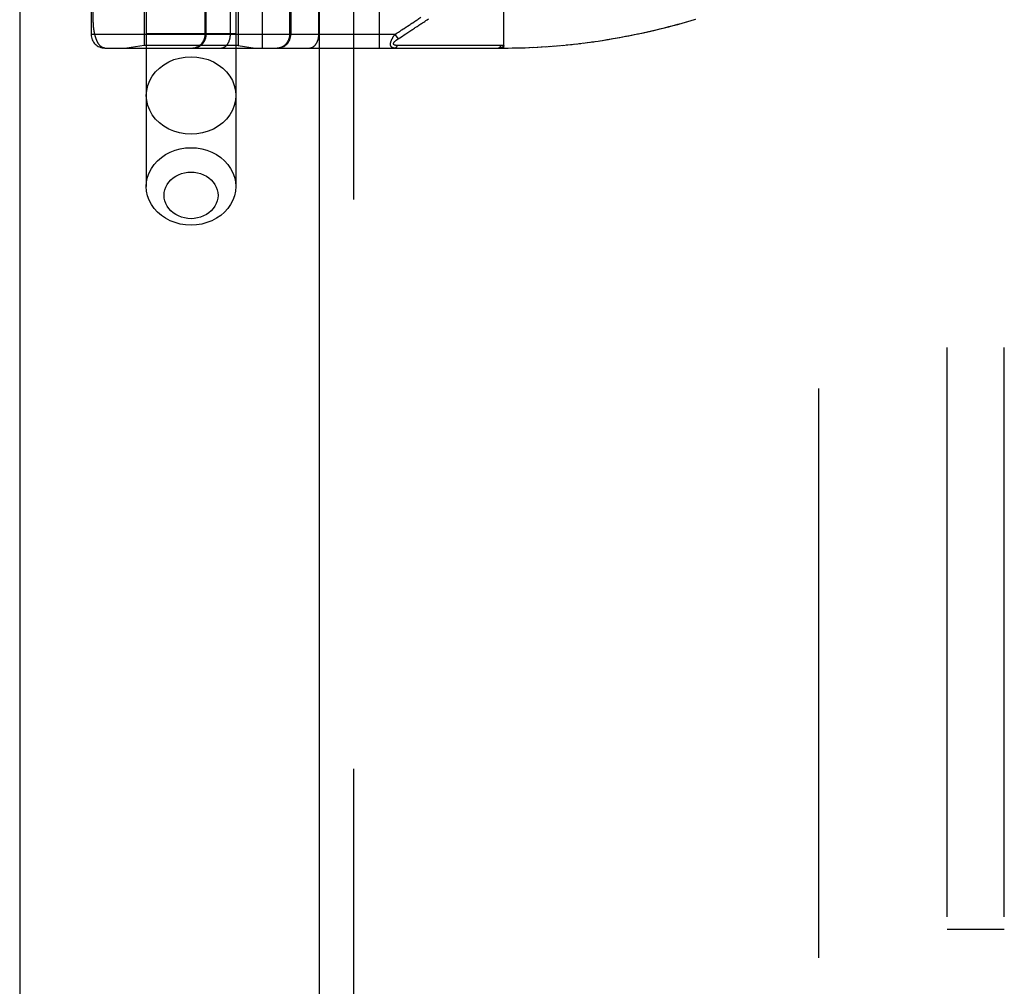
# Model space of a CAD drawing. Header units: inches. Extents: x 0 to 227, y 0 to 147.
# Tile 148 of 256: x 39.48 to 41.63, y 99.88 to 102. Entities that reach past the tile are written whole.
import ezdxf

# ---------------------------------------------------------------- set-up
doc = ezdxf.new("R2010")
doc.units = ezdxf.units.IN
doc.header["$LTSCALE"] = 12.466667
doc.header["$MEASUREMENT"] = 0
doc.linetypes.add('HIDDEN', pattern=[0.2, 0.1, -0.1])
doc.layers.get('0').update_dxf_attribs({"linetype": 'CONTINUOUS'})
for name, color, linetype in [('DEFAULT_2', 8, 'HIDDEN'), ('LEFTHAND_DOOR_ASSEMBLY', 7, 'CONTINUOUS'), ('SUBPANEL', 7, 'CONTINUOUS')]:
    doc.layers.add(name, color=color, linetype=linetype)

msp = doc.modelspace()

# ---------------------------------------------------------------- linework, layer by layer
at = {"color": 3, "linetype": 'Continuous'}
msp.add_line((39.4759, 111.1853), (39.4759, 36.2633), dxfattribs=at)
at = {"layer": 'DEFAULT_2', "color": 8, "linetype": 'HIDDEN'}
msp.add_line((41.2259, 37.6073), (41.2259, 106.7113), dxfattribs=at)
at = {"layer": 'LEFTHAND_DOOR_ASSEMBLY', "color": 3, "linetype": 'Continuous'}
msp.add_line((40.1317, 107.8343), (40.1317, 36.4843), dxfattribs=at)
at = {"layer": 'LEFTHAND_DOOR_ASSEMBLY', "color": 8, "linetype": 'HIDDEN'}
for p, q in [((40.2067, 107.8343), (40.2067, 36.4843)), ((39.7532, 104.8123), (39.7532, 101.6299)), ((39.9492, 104.8123), (39.9492, 101.6299)), ((40.0074, 101.933), (40.0074, 104.6355)), ((40.2639, 101.933), (40.2639, 104.6355)), ((39.6324, 104.6055), (39.6324, 101.963)), ((39.8823, 101.963), (39.8823, 104.6055)), ((39.8843, 101.963), (39.8843, 104.6055)), ((39.9374, 101.963), (39.9374, 104.6055)), ((40.1309, 101.963), (40.1309, 104.6055)), ((40.5362, 101.933), (40.5362, 102.5978)), ((39.7482, 102.4843), (39.7482, 101.9383)), ((39.9542, 102.4843), (39.9542, 101.9383)), ((40.0676, 101.963), (40.0676, 102.4843)), ((40.0699, 102.4843), (40.0699, 101.963)), ((39.637, 101.9947), (39.637, 102.2768)), ((40.3214, 101.9642), (40.3306, 101.9702)), ((40.2978, 101.963), (39.6324, 101.963)), ((39.9492, 101.9643), (39.7532, 101.9643)), ((40.2978, 101.963), (40.3004, 101.9647)), ((40.2978, 101.963), (40.3045, 101.953)), ((40.3004, 101.9647), (40.3028, 101.9663)), ((40.3028, 101.9663), (40.3052, 101.9679)), ((40.3045, 101.953), (40.3119, 101.9579)), ((40.3119, 101.9579), (40.3198, 101.9631)), ((40.3198, 101.9631), (40.3214, 101.9642)), ((40.7282, 101.9464), (40.7426, 101.9484)), ((40.7374, 101.9477), (40.7521, 101.9499)), ((39.6624, 101.933), (40.5362, 101.933)), ((39.7482, 101.9383), (39.7107, 101.933)), ((39.9542, 101.9383), (39.7482, 101.9383)), ((39.9542, 101.9383), (39.9917, 101.933)), ((40.3077, 101.9385), (40.3033, 101.9385)), ((40.3166, 101.9386), (40.3077, 101.9385)), ((40.3484, 101.9386), (40.3166, 101.9386)), ((40.3535, 101.9387), (40.3484, 101.9386)), ((40.5175, 101.9387), (40.5061, 101.9387)), ((40.5301, 101.9387), (40.5175, 101.9387)), ((40.5362, 101.933), (40.5454, 101.9331)), ((40.5452, 101.9331), (40.5547, 101.9332)), ((40.5543, 101.9332), (40.5641, 101.9333)), ((40.5634, 101.9333), (40.5734, 101.9336)), ((40.5725, 101.9335), (40.5827, 101.9338)), ((40.5816, 101.9338), (40.5921, 101.9342)), ((40.5907, 101.9341), (40.6014, 101.9346)), ((40.5998, 101.9345), (40.6108, 101.9351)), ((40.6089, 101.935), (40.6201, 101.9356)), ((40.618, 101.9355), (40.6295, 101.9362)), ((40.6272, 101.936), (40.6388, 101.9369)), ((40.6363, 101.9367), (40.6482, 101.9376)), ((40.6454, 101.9374), (40.6576, 101.9384)), ((40.6546, 101.9381), (40.667, 101.9392)), ((40.6637, 101.9389), (40.6764, 101.9402)), ((40.6729, 101.9398), (40.6858, 101.9411)), ((40.6821, 101.9407), (40.6952, 101.9422)), ((40.6913, 101.9417), (40.7047, 101.9433)), ((40.7005, 101.9428), (40.7141, 101.9445)), ((40.7097, 101.9439), (40.7236, 101.9457)), ((40.7189, 101.9451), (40.7331, 101.947))]:
    msp.add_line(p, q, dxfattribs=at)
for points in [[(39.6624, 101.933), (39.6618, 101.9331), (39.6612, 101.9331), (39.6606, 101.9332), (39.66, 101.9333), (39.6594, 101.9334), (39.6589, 101.9336), (39.6583, 101.9338), (39.6578, 101.934), (39.6572, 101.9342), (39.6567, 101.9345), (39.6561, 101.9347), (39.6556, 101.9351), (39.6551, 101.9354), (39.6546, 101.9357), (39.6541, 101.9361), (39.6536, 101.9365), (39.6531, 101.9369), (39.6527, 101.9373), (39.6522, 101.9378), (39.6517, 101.9383), (39.6513, 101.9388), (39.6509, 101.9393), (39.6504, 101.9398), (39.65, 101.9403), (39.6496, 101.9409), (39.6492, 101.9414), (39.6488, 101.942), (39.6484, 101.9426), (39.648, 101.9432), (39.6476, 101.9439), (39.6472, 101.9445), (39.6469, 101.9452), (39.6465, 101.9458), (39.6462, 101.9465), (39.6458, 101.9472), (39.6455, 101.9479), (39.6452, 101.9486), (39.6449, 101.9493), (39.6446, 101.95), (39.6443, 101.9508), (39.644, 101.9515), (39.6437, 101.9523), (39.6434, 101.953), (39.6431, 101.9538), (39.6429, 101.9546), (39.6426, 101.9553), (39.6423, 101.9561), (39.6421, 101.9569), (39.6419, 101.9577), (39.6416, 101.9585), (39.6414, 101.9594), (39.6412, 101.9602), (39.641, 101.961), (39.6408, 101.9618), (39.6406, 101.9626), (39.6404, 101.9635), (39.6402, 101.9643), (39.64, 101.9652), (39.6398, 101.966), (39.6396, 101.9669), (39.6395, 101.9677), (39.6393, 101.9686), (39.6392, 101.9694), (39.639, 101.9703), (39.6389, 101.9712), (39.6387, 101.972), (39.6386, 101.9729), (39.6385, 101.9738), (39.6384, 101.9746), (39.6383, 101.9755), (39.6381, 101.9763), (39.638, 101.9772), (39.6379, 101.9781), (39.6379, 101.9789), (39.6378, 101.9798), (39.6377, 101.9806), (39.6376, 101.9815), (39.6375, 101.9823), (39.6375, 101.9831), (39.6374, 101.984), (39.6374, 101.9848), (39.6373, 101.9856), (39.6373, 101.9865), (39.6372, 101.9873), (39.6372, 101.9881), (39.6371, 101.9889), (39.6371, 101.9898), (39.6371, 101.9906), (39.6371, 101.9914), (39.637, 101.9922), (39.637, 101.9931), (39.637, 101.9939), (39.637, 101.9947)], [(40.3366, 101.9886), (40.3405, 101.9912), (40.3424, 101.9924), (40.3444, 101.9937), (40.3463, 101.995), (40.3483, 101.9963), (40.3503, 101.9976), (40.3525, 101.999), (40.3547, 102.0005)], [(40.3463, 101.9805), (40.3482, 101.9818), (40.3502, 101.9831), (40.3522, 101.9844), (40.3542, 101.9857), (40.3562, 101.987), (40.3584, 101.9884), (40.3606, 101.9899), (40.3631, 101.9915), (40.3657, 101.9932), (40.3684, 101.995), (40.3714, 101.997)], [(40.7467, 101.949), (40.756, 101.9505), (40.7653, 101.952), (40.7746, 101.9536), (40.784, 101.9552), (40.7934, 101.9569), (40.8027, 101.9587), (40.8121, 101.9605), (40.8216, 101.9624), (40.831, 101.9643), (40.8405, 101.9664), (40.85, 101.9685), (40.8595, 101.9706), (40.869, 101.9729), (40.8785, 101.9752), (40.8881, 101.9776), (40.8977, 101.98), (40.9073, 101.9825), (40.917, 101.9851), (40.9267, 101.9877), (40.9364, 101.9905), (40.9461, 101.9933), (40.9558, 101.9961)], [(40.7521, 101.9499), (40.7617, 101.9514), (40.7712, 101.953), (40.7808, 101.9546), (40.7904, 101.9563), (40.8, 101.9581), (40.8096, 101.9599), (40.8192, 101.9619), (40.8289, 101.9638), (40.8386, 101.9659), (40.8483, 101.968), (40.858, 101.9702), (40.8678, 101.9725), (40.8776, 101.9748), (40.8874, 101.9773), (40.8972, 101.9797), (40.9071, 101.9823), (40.9169, 101.9849), (40.9268, 101.9876), (40.9367, 101.9904), (40.9467, 101.9932), (40.9567, 101.9962)], [(40.3052, 101.9679), (40.3075, 101.9694), (40.3088, 101.9703)], [(40.3088, 101.9703), (40.3114, 101.972), (40.3128, 101.9729)], [(40.3128, 101.9729), (40.316, 101.975), (40.3177, 101.9762)], [(40.3177, 101.9762), (40.3214, 101.9786), (40.3233, 101.9798), (40.3251, 101.981)], [(40.3251, 101.981), (40.3289, 101.9835), (40.3309, 101.9848), (40.3328, 101.9861), (40.3347, 101.9873), (40.3366, 101.9886)], [(40.3306, 101.9702), (40.3325, 101.9715), (40.3345, 101.9727), (40.3364, 101.974), (40.3384, 101.9753), (40.3403, 101.9766), (40.3423, 101.9779), (40.3463, 101.9805)], [(39.8547, 101.933), (39.8553, 101.9331), (39.856, 101.9331), (39.8566, 101.9331), (39.8573, 101.9332), (39.8579, 101.9332), (39.8585, 101.9333), (39.8592, 101.9334), (39.8598, 101.9335), (39.8605, 101.9336), (39.8611, 101.9338), (39.8617, 101.9339), (39.8623, 101.9341), (39.863, 101.9342), (39.8636, 101.9344), (39.8642, 101.9346), (39.8648, 101.9349), (39.8654, 101.9351), (39.866, 101.9353), (39.8666, 101.9356), (39.8672, 101.9359), (39.8678, 101.9361), (39.8684, 101.9364), (39.8689, 101.9367), (39.8695, 101.9371), (39.8701, 101.9374), (39.8706, 101.9377), (39.8712, 101.9381), (39.8717, 101.9385), (39.8722, 101.9389), (39.8727, 101.9392), (39.8732, 101.9397), (39.8737, 101.9401), (39.8742, 101.9405), (39.8747, 101.9409), (39.8752, 101.9414), (39.8757, 101.9418), (39.8761, 101.9423), (39.8765, 101.9428), (39.877, 101.9433), (39.8774, 101.9438), (39.8778, 101.9443), (39.8782, 101.9448), (39.8786, 101.9453), (39.879, 101.9458), (39.8793, 101.9464), (39.8797, 101.9469), (39.88, 101.9475), (39.8804, 101.948), (39.8807, 101.9486), (39.881, 101.9492), (39.8813, 101.9498), (39.8816, 101.9504), (39.8818, 101.951), (39.8821, 101.9516), (39.8823, 101.9522), (39.8826, 101.9528), (39.8828, 101.9534), (39.883, 101.954), (39.8832, 101.9547), (39.8833, 101.9553), (39.8835, 101.9559), (39.8836, 101.9566), (39.8838, 101.9572), (39.8839, 101.9578), (39.884, 101.9585), (39.8841, 101.9591), (39.8842, 101.9598), (39.8842, 101.9604), (39.8843, 101.9611), (39.8843, 101.9617), (39.8843, 101.9624), (39.8843, 101.963)], [(39.9162, 101.933), (39.9167, 101.9331), (39.9171, 101.9331), (39.9176, 101.9331), (39.918, 101.9332), (39.9185, 101.9332), (39.919, 101.9333), (39.9194, 101.9334), (39.9199, 101.9335), (39.9203, 101.9336), (39.9208, 101.9338), (39.9212, 101.9339), (39.9217, 101.9341), (39.9221, 101.9342), (39.9226, 101.9344), (39.923, 101.9346), (39.9235, 101.9349), (39.9239, 101.9351), (39.9243, 101.9353), (39.9247, 101.9356), (39.9252, 101.9359), (39.9256, 101.9361), (39.926, 101.9364), (39.9264, 101.9367), (39.9268, 101.9371), (39.9272, 101.9374), (39.9276, 101.9377), (39.928, 101.9381), (39.9284, 101.9385), (39.9287, 101.9389), (39.9291, 101.9392), (39.9295, 101.9397), (39.9298, 101.9401), (39.9302, 101.9405), (39.9305, 101.9409), (39.9309, 101.9414), (39.9312, 101.9418), (39.9315, 101.9423), (39.9318, 101.9428), (39.9321, 101.9433), (39.9325, 101.9438), (39.9327, 101.9443), (39.933, 101.9448), (39.9333, 101.9453), (39.9336, 101.9458), (39.9338, 101.9464), (39.9341, 101.9469), (39.9343, 101.9475), (39.9346, 101.948), (39.9348, 101.9486), (39.935, 101.9492), (39.9352, 101.9498), (39.9354, 101.9504), (39.9356, 101.951), (39.9358, 101.9516), (39.936, 101.9522), (39.9361, 101.9528), (39.9363, 101.9534), (39.9364, 101.954), (39.9366, 101.9547), (39.9367, 101.9553), (39.9368, 101.9559), (39.9369, 101.9566), (39.937, 101.9572), (39.9371, 101.9578), (39.9372, 101.9585), (39.9372, 101.9591), (39.9373, 101.9598), (39.9373, 101.9604), (39.9374, 101.9611), (39.9374, 101.9617), (39.9374, 101.9624), (39.9374, 101.963)], [(40.0379, 101.933), (40.0386, 101.9331), (40.0392, 101.9331), (40.0398, 101.9331), (40.0405, 101.9332), (40.0411, 101.9332), (40.0418, 101.9333), (40.0424, 101.9334), (40.0431, 101.9335), (40.0437, 101.9336), (40.0443, 101.9338), (40.045, 101.9339), (40.0456, 101.9341), (40.0462, 101.9342), (40.0468, 101.9344), (40.0474, 101.9346), (40.0481, 101.9349), (40.0487, 101.9351), (40.0493, 101.9353), (40.0499, 101.9356), (40.0504, 101.9359), (40.051, 101.9361), (40.0516, 101.9364), (40.0522, 101.9367), (40.0527, 101.9371), (40.0533, 101.9374), (40.0539, 101.9377), (40.0544, 101.9381), (40.0549, 101.9385), (40.0555, 101.9389), (40.056, 101.9392), (40.0565, 101.9397), (40.057, 101.9401), (40.0575, 101.9405), (40.058, 101.9409), (40.0584, 101.9414), (40.0589, 101.9418), (40.0593, 101.9423), (40.0598, 101.9428), (40.0602, 101.9433), (40.0606, 101.9438), (40.0611, 101.9443), (40.0615, 101.9448), (40.0618, 101.9453), (40.0622, 101.9458), (40.0626, 101.9464), (40.0629, 101.9469), (40.0633, 101.9475), (40.0636, 101.948), (40.0639, 101.9486), (40.0642, 101.9492), (40.0645, 101.9498), (40.0648, 101.9504), (40.0651, 101.951), (40.0653, 101.9516), (40.0656, 101.9522), (40.0658, 101.9528), (40.066, 101.9534), (40.0662, 101.954), (40.0664, 101.9547), (40.0666, 101.9553), (40.0667, 101.9559), (40.0669, 101.9566), (40.067, 101.9572), (40.0671, 101.9578), (40.0672, 101.9585), (40.0673, 101.9591), (40.0674, 101.9598), (40.0675, 101.9604), (40.0675, 101.9611), (40.0676, 101.9617), (40.0676, 101.9624), (40.0676, 101.963)], [(40.1097, 101.933), (40.1102, 101.9331), (40.1107, 101.9331), (40.1111, 101.9331), (40.1116, 101.9332), (40.112, 101.9332), (40.1125, 101.9333), (40.113, 101.9334), (40.1134, 101.9335), (40.1139, 101.9336), (40.1143, 101.9338), (40.1148, 101.9339), (40.1152, 101.9341), (40.1157, 101.9342), (40.1161, 101.9344), (40.1166, 101.9346), (40.117, 101.9349), (40.1174, 101.9351), (40.1179, 101.9353), (40.1183, 101.9356), (40.1187, 101.9359), (40.1191, 101.9361), (40.1195, 101.9364), (40.1199, 101.9367), (40.1203, 101.9371), (40.1207, 101.9374), (40.1211, 101.9377), (40.1215, 101.9381), (40.1219, 101.9385), (40.1223, 101.9389), (40.1227, 101.9392), (40.123, 101.9397), (40.1234, 101.9401), (40.1237, 101.9405), (40.1241, 101.9409), (40.1244, 101.9414), (40.1247, 101.9418), (40.1251, 101.9423), (40.1254, 101.9428), (40.1257, 101.9433), (40.126, 101.9438), (40.1263, 101.9443), (40.1266, 101.9448), (40.1268, 101.9453), (40.1271, 101.9458), (40.1274, 101.9464), (40.1276, 101.9469), (40.1279, 101.9475), (40.1281, 101.948), (40.1283, 101.9486), (40.1286, 101.9492), (40.1288, 101.9498), (40.129, 101.9504), (40.1292, 101.951), (40.1293, 101.9516), (40.1295, 101.9522), (40.1297, 101.9528), (40.1298, 101.9534), (40.13, 101.954), (40.1301, 101.9547), (40.1302, 101.9553), (40.1303, 101.9559), (40.1304, 101.9566), (40.1305, 101.9572), (40.1306, 101.9578), (40.1307, 101.9585), (40.1308, 101.9591), (40.1308, 101.9598), (40.1309, 101.9604), (40.1309, 101.9611), (40.1309, 101.9617), (40.1309, 101.9624), (40.1309, 101.963)], [(40.2967, 101.933), (40.2962, 101.9331), (40.2958, 101.9331), (40.2954, 101.9331), (40.295, 101.9331), (40.2946, 101.9332), (40.2943, 101.9333), (40.2939, 101.9333), (40.2936, 101.9334), (40.2933, 101.9335), (40.293, 101.9336), (40.2927, 101.9337), (40.2925, 101.9338), (40.2922, 101.9339), (40.292, 101.934), (40.2917, 101.9341), (40.2915, 101.9342), (40.2913, 101.9344), (40.2911, 101.9345), (40.2909, 101.9347), (40.2907, 101.9348), (40.2905, 101.9349), (40.2903, 101.9351), (40.2902, 101.9352), (40.29, 101.9354), (40.2899, 101.9356), (40.2897, 101.9357), (40.2896, 101.9359), (40.2895, 101.9361), (40.2893, 101.9363), (40.2892, 101.9364), (40.2891, 101.9366), (40.289, 101.9368), (40.2889, 101.937), (40.2888, 101.9372), (40.2887, 101.9374), (40.2886, 101.9376), (40.2885, 101.9378), (40.2885, 101.938), (40.2884, 101.9382), (40.2883, 101.9384), (40.2883, 101.9387), (40.2882, 101.9389), (40.2882, 101.9391), (40.2881, 101.9393), (40.2881, 101.9396), (40.288, 101.9398), (40.288, 101.9401), (40.288, 101.9403), (40.288, 101.9406), (40.288, 101.9408), (40.288, 101.9411), (40.288, 101.9413), (40.288, 101.9416), (40.288, 101.9419), (40.288, 101.9422), (40.288, 101.9424), (40.288, 101.9427), (40.2881, 101.943), (40.2881, 101.9433), (40.2881, 101.9436), (40.2882, 101.9439), (40.2882, 101.9442), (40.2883, 101.9445), (40.2884, 101.9448), (40.2884, 101.9452), (40.2885, 101.9455), (40.2886, 101.9458), (40.2887, 101.9461), (40.2888, 101.9465), (40.2889, 101.9468), (40.289, 101.9472), (40.2891, 101.9475), (40.2892, 101.9479), (40.2893, 101.9482), (40.2895, 101.9486), (40.2896, 101.949), (40.2898, 101.9494), (40.2899, 101.9497), (40.2901, 101.9501), (40.2903, 101.9505), (40.2904, 101.9509), (40.2906, 101.9514), (40.2908, 101.9518), (40.291, 101.9522), (40.2912, 101.9526), (40.2915, 101.9531), (40.2917, 101.9535), (40.292, 101.954), (40.2922, 101.9545), (40.2925, 101.955), (40.2928, 101.9555), (40.2931, 101.956), (40.2934, 101.9565), (40.2937, 101.957), (40.294, 101.9575), (40.2944, 101.9581), (40.2947, 101.9587), (40.2951, 101.9593), (40.2955, 101.9599), (40.296, 101.9605), (40.2964, 101.9611), (40.2969, 101.9617), (40.2973, 101.9624), (40.2978, 101.963)], [(40.3033, 101.9385), (40.3028, 101.9385), (40.3024, 101.9385), (40.302, 101.9385), (40.3016, 101.9386), (40.3013, 101.9386), (40.3009, 101.9386), (40.3006, 101.9386), (40.3002, 101.9387), (40.2999, 101.9387), (40.2996, 101.9388), (40.2994, 101.9388), (40.2991, 101.9389), (40.2988, 101.9389), (40.2986, 101.939), (40.2983, 101.939), (40.2981, 101.9391), (40.2979, 101.9391), (40.2977, 101.9392), (40.2975, 101.9393), (40.2973, 101.9393), (40.2971, 101.9394), (40.2969, 101.9395), (40.2968, 101.9395), (40.2966, 101.9396), (40.2965, 101.9397), (40.2963, 101.9398), (40.2962, 101.9398), (40.2961, 101.9399), (40.2959, 101.94), (40.2958, 101.9401), (40.2957, 101.9402), (40.2956, 101.9403), (40.2955, 101.9404), (40.2954, 101.9405), (40.2953, 101.9405), (40.2952, 101.9406), (40.2951, 101.9407), (40.295, 101.9408), (40.295, 101.9409), (40.2949, 101.941), (40.2949, 101.9411), (40.2948, 101.9413), (40.2948, 101.9414), (40.2947, 101.9415), (40.2947, 101.9416), (40.2946, 101.9417), (40.2946, 101.9418), (40.2946, 101.9419), (40.2946, 101.942), (40.2946, 101.9422), (40.2945, 101.9423), (40.2945, 101.9424), (40.2945, 101.9425), (40.2946, 101.9427), (40.2946, 101.9428), (40.2946, 101.9429), (40.2946, 101.9431), (40.2946, 101.9432), (40.2947, 101.9434), (40.2947, 101.9435), (40.2948, 101.9436), (40.2948, 101.9438), (40.2949, 101.9439), (40.2949, 101.9441), (40.295, 101.9443), (40.2951, 101.9444), (40.2952, 101.9446), (40.2953, 101.9447), (40.2954, 101.9449), (40.2955, 101.9451), (40.2956, 101.9452), (40.2957, 101.9454), (40.2958, 101.9456), (40.2959, 101.9457), (40.2961, 101.9459), (40.2962, 101.9461), (40.2964, 101.9463), (40.2965, 101.9465), (40.2967, 101.9467), (40.2969, 101.9469), (40.297, 101.9471), (40.2972, 101.9473), (40.2974, 101.9475), (40.2976, 101.9477), (40.2978, 101.9479), (40.2981, 101.9481), (40.2983, 101.9483), (40.2986, 101.9486), (40.2988, 101.9488), (40.2991, 101.949), (40.2994, 101.9493), (40.2997, 101.9495), (40.3, 101.9498), (40.3003, 101.95), (40.3006, 101.9503), (40.301, 101.9506), (40.3013, 101.9509), (40.3017, 101.9512), (40.3021, 101.9515), (40.3026, 101.9518), (40.303, 101.9521), (40.3035, 101.9524), (40.304, 101.9527), (40.3045, 101.953)], [(40.2967, 101.933), (40.2969, 101.9331), (40.2971, 101.9331), (40.2973, 101.9331), (40.2975, 101.9331), (40.2978, 101.9332), (40.298, 101.9332), (40.2982, 101.9333), (40.2984, 101.9334), (40.2986, 101.9335), (40.2989, 101.9336), (40.2991, 101.9337), (40.2993, 101.9338), (40.2995, 101.9339), (40.2997, 101.934), (40.2999, 101.9342), (40.3001, 101.9343), (40.3003, 101.9345), (40.3005, 101.9347), (40.3007, 101.9348), (40.3009, 101.935), (40.3011, 101.9352), (40.3013, 101.9354), (40.3015, 101.9356), (40.3017, 101.9359), (40.3018, 101.9361), (40.302, 101.9363), (40.3022, 101.9366), (40.3024, 101.9368), (40.3025, 101.9371), (40.3027, 101.9374), (40.3028, 101.9377), (40.303, 101.9379), (40.3031, 101.9382), (40.3033, 101.9385)], [(40.3977, 101.9387), (40.3949, 101.9387), (40.3923, 101.9387), (40.3897, 101.9387), (40.3871, 101.9387), (40.3845, 101.9387), (40.3819, 101.9387), (40.3535, 101.9387)], [(40.428, 101.9387), (40.4242, 101.9387), (40.4204, 101.9387), (40.4168, 101.9387), (40.4132, 101.9387), (40.4099, 101.9387), (40.4066, 101.9387), (40.4035, 101.9387), (40.3977, 101.9387)], [(40.5061, 101.9387), (40.5007, 101.9387), (40.4956, 101.9387), (40.4906, 101.9387), (40.4857, 101.9387), (40.4808, 101.9387), (40.4761, 101.9387), (40.4715, 101.9387), (40.4671, 101.9387), (40.4628, 101.9387), (40.4587, 101.9387), (40.4547, 101.9387), (40.4509, 101.9387), (40.447, 101.9387), (40.4432, 101.9387), (40.4394, 101.9387), (40.4356, 101.9387), (40.428, 101.9387)], [(40.5362, 101.9389), (40.5362, 101.9387), (40.5361, 101.9386), (40.5361, 101.9384), (40.5361, 101.9383), (40.5361, 101.9381), (40.536, 101.938), (40.536, 101.9378), (40.536, 101.9377), (40.5359, 101.9375), (40.5358, 101.9374), (40.5358, 101.9373), (40.5357, 101.9371), (40.5356, 101.937), (40.5356, 101.9369), (40.5355, 101.9367), (40.5354, 101.9366), (40.5353, 101.9365), (40.5352, 101.9364), (40.5351, 101.9362), (40.5349, 101.9361), (40.5348, 101.936), (40.5347, 101.9359), (40.5345, 101.9358), (40.5344, 101.9356), (40.5342, 101.9355), (40.5341, 101.9354), (40.5339, 101.9353), (40.5337, 101.9352), (40.5335, 101.9351), (40.5333, 101.9349), (40.5331, 101.9348), (40.5329, 101.9347), (40.5327, 101.9346), (40.5324, 101.9345), (40.5322, 101.9344), (40.5319, 101.9343), (40.5316, 101.9342), (40.5314, 101.9341), (40.5311, 101.934), (40.5307, 101.9339), (40.5304, 101.9338), (40.5301, 101.9337), (40.5297, 101.9337), (40.5293, 101.9336), (40.5289, 101.9335), (40.5285, 101.9334), (40.5281, 101.9334), (40.5277, 101.9333), (40.5272, 101.9332), (40.5267, 101.9332), (40.5262, 101.9332), (40.5257, 101.9331), (40.5252, 101.9331), (40.5246, 101.9331), (40.524, 101.9331), (40.5234, 101.933)], [(40.5234, 101.933), (40.5237, 101.9331), (40.5239, 101.9331), (40.5241, 101.9331), (40.5243, 101.9331), (40.5246, 101.9332), (40.5248, 101.9332), (40.525, 101.9333), (40.5252, 101.9334), (40.5255, 101.9335), (40.5257, 101.9336), (40.5259, 101.9337), (40.5261, 101.9338), (40.5263, 101.9339), (40.5265, 101.9341), (40.5267, 101.9342), (40.527, 101.9344), (40.5272, 101.9345), (40.5274, 101.9347), (40.5276, 101.9349), (40.5278, 101.9351), (40.528, 101.9353), (40.5281, 101.9355), (40.5283, 101.9357), (40.5285, 101.936), (40.5287, 101.9362), (40.5289, 101.9365), (40.529, 101.9367), (40.5292, 101.937), (40.5294, 101.9372), (40.5295, 101.9375), (40.5297, 101.9378), (40.5298, 101.9381), (40.53, 101.9384), (40.5301, 101.9387)], [(40.5362, 101.9389), (40.5352, 101.9388), (40.5342, 101.9388), (40.5332, 101.9388), (40.5322, 101.9387), (40.5312, 101.9387), (40.5301, 101.9387)], [(39.7532, 101.8292), (39.754, 101.8403), (39.7565, 101.8512), (39.7606, 101.8617), (39.7663, 101.8716), (39.7734, 101.8809), (39.7819, 101.8892), (39.7915, 101.8965), (39.8022, 101.9027), (39.8137, 101.9076), (39.8258, 101.9112), (39.8384, 101.9133), (39.8512, 101.9141)], [(39.8512, 101.9141), (39.864, 101.9133), (39.8765, 101.9112), (39.8887, 101.9076), (39.9002, 101.9027), (39.9108, 101.8965), (39.9205, 101.8892), (39.9289, 101.8809), (39.936, 101.8716), (39.9417, 101.8617), (39.9458, 101.8512), (39.9483, 101.8403), (39.9492, 101.8292)], [(39.8512, 101.7443), (39.8384, 101.745), (39.8258, 101.7472), (39.8137, 101.7508), (39.8022, 101.7557), (39.7915, 101.7619), (39.7819, 101.7692), (39.7734, 101.7775), (39.7663, 101.7868), (39.7606, 101.7967), (39.7565, 101.8072), (39.754, 101.8181), (39.7532, 101.8292)], [(39.9492, 101.8292), (39.9483, 101.8181), (39.9458, 101.8072), (39.9417, 101.7967), (39.936, 101.7868), (39.9289, 101.7775), (39.9205, 101.7692), (39.9108, 101.7619), (39.9002, 101.7557), (39.8887, 101.7508), (39.8765, 101.7472), (39.864, 101.745), (39.8512, 101.7443)], [(39.7532, 101.6299), (39.7539, 101.6402), (39.756, 101.6502), (39.7595, 101.66), (39.7644, 101.6694), (39.7705, 101.6782), (39.7778, 101.6862), (39.7862, 101.6935), (39.7955, 101.6998), (39.8056, 101.7051), (39.8164, 101.7093), (39.8277, 101.7123), (39.8393, 101.7142), (39.8512, 101.7148)], [(39.8512, 101.7148), (39.863, 101.7142), (39.8746, 101.7123), (39.8859, 101.7093), (39.8967, 101.7051), (39.9068, 101.6998), (39.9161, 101.6935), (39.9245, 101.6862), (39.9318, 101.6782), (39.9379, 101.6694), (39.9428, 101.66), (39.9463, 101.6502), (39.9484, 101.6402), (39.9492, 101.6299)], [(39.8512, 101.5593), (39.844, 101.5597), (39.8371, 101.5608), (39.8303, 101.5627), (39.8238, 101.5652), (39.8177, 101.5684), (39.812, 101.5722), (39.807, 101.5766), (39.8026, 101.5814), (39.7989, 101.5867), (39.796, 101.5923), (39.7939, 101.5982), (39.7926, 101.6043), (39.7922, 101.6104), (39.7926, 101.6166), (39.7939, 101.6227), (39.796, 101.6286), (39.7989, 101.6342), (39.8026, 101.6395), (39.807, 101.6443), (39.812, 101.6487), (39.8177, 101.6525), (39.8238, 101.6557), (39.8303, 101.6582), (39.8371, 101.66), (39.844, 101.6612), (39.8512, 101.6615)], [(39.8512, 101.6615), (39.8583, 101.6612), (39.8653, 101.66), (39.8721, 101.6582), (39.8786, 101.6557), (39.8847, 101.6525), (39.8903, 101.6487), (39.8953, 101.6443), (39.8997, 101.6395), (39.9034, 101.6342), (39.9063, 101.6286), (39.9084, 101.6227), (39.9097, 101.6166), (39.9102, 101.6104), (39.9097, 101.6043), (39.9084, 101.5982), (39.9063, 101.5923), (39.9034, 101.5867), (39.8997, 101.5814), (39.8953, 101.5765), (39.8903, 101.5722), (39.8847, 101.5684), (39.8786, 101.5652), (39.8721, 101.5627), (39.8653, 101.5608), (39.8583, 101.5597), (39.8512, 101.5593)], [(39.8512, 101.5451), (39.8393, 101.5457), (39.8277, 101.5475), (39.8164, 101.5506), (39.8056, 101.5548), (39.7955, 101.5601), (39.7862, 101.5664), (39.7778, 101.5737), (39.7705, 101.5817), (39.7644, 101.5905), (39.7595, 101.5998), (39.756, 101.6096), (39.7539, 101.6197), (39.7532, 101.6299)], [(39.9492, 101.6299), (39.9484, 101.6197), (39.9463, 101.6096), (39.9428, 101.5998), (39.9379, 101.5905), (39.9318, 101.5817), (39.9245, 101.5737), (39.9161, 101.5664), (39.9068, 101.5601), (39.8967, 101.5548), (39.8859, 101.5506), (39.8746, 101.5475), (39.863, 101.5457), (39.8512, 101.5451)]]:
    msp.add_lwpolyline(points, dxfattribs=at)
for centre, start, end in [((39.6624, 101.963), 180, 270), ((39.8523, 101.963), 270, 360), ((40.0399, 101.963), 270, 360)]:
    msp.add_arc(centre, 0.03, start, end, dxfattribs=at)
at = {"layer": 'SUBPANEL', "color": 8, "linetype": 'HIDDEN'}
for p, q in [((41.5072, 40.1905), (41.5072, 104.128)), ((41.6322, 40.1905), (41.6322, 104.128)), ((41.5072, 100.003), (41.6322, 100.003))]:
    msp.add_line(p, q, dxfattribs=at)

doc.saveas('drawing.dxf')
